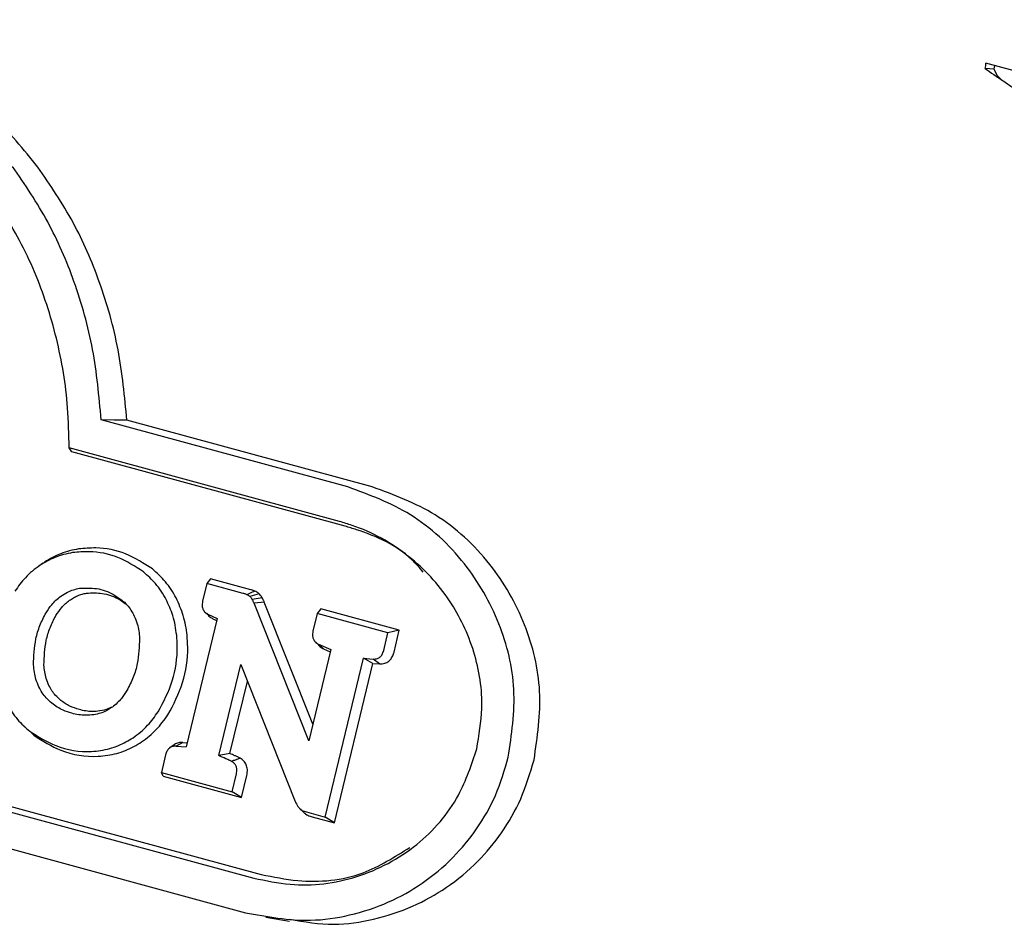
# Model space of a CAD drawing. Header units: inches. Extents: x 36 to 207, y 24 to 151.
# Tile 43 of 49: x 173.23 to 174.69, y 125.45 to 126.79. Entities that reach past the tile are written whole.
import ezdxf

# ---------------------------------------------------------------- set-up
doc = ezdxf.new("R2010")
doc.units = ezdxf.units.IN
doc.header["$LTSCALE"] = 16
doc.header["$MEASUREMENT"] = 0

msp = doc.modelspace()

# ---------------------------------------------------------------- linework, layer by layer
at = {"color": 7, "linetype": 'Continuous', "lineweight": 25}
for p, q in [((174.7086, 126.7162), (174.6668, 126.7276)), ((174.6784, 126.7187), (174.6658, 126.7197)), ((174.6784, 126.7187), (174.6834, 126.7092)), ((174.6902, 126.7028), (174.6834, 126.7092)), ((173.7179, 126.0974), (173.351, 126.1971)), ((173.7542, 126.0974), (173.3892, 126.1966)), ((173.7055, 126.046), (173.3034, 126.1553)), ((173.3073, 126.1494), (173.3034, 126.1553)), ((173.7137, 126.0389), (173.3073, 126.1494)), ((171.7422, 126.0229), (173.5892, 125.521)), ((171.731, 126.0175), (173.578, 125.5156)), ((173.2651, 125.9843), (173.2585, 125.9797)), ((171.7187, 125.966), (173.5656, 125.4641)), ((173.5081, 125.9537), (173.5017, 125.9273)), ((173.5136, 125.9607), (173.5081, 125.9537)), ((173.5622, 125.939), (173.5081, 125.9537)), ((173.5734, 125.9445), (173.5136, 125.9607)), ((173.5858, 125.9385), (173.5723, 125.9343)), ((173.5905, 125.9324), (173.5757, 125.9299)), ((173.6597, 125.7198), (173.5784, 125.9243)), ((173.6657, 125.7446), (173.5936, 125.9261)), ((173.5038, 125.913), (173.5044, 125.9125)), ((173.5061, 125.9108), (173.5089, 125.9081)), ((173.5098, 125.9081), (173.5234, 125.9016)), ((173.6723, 125.9091), (173.666, 125.8827)), ((173.6778, 125.9161), (173.6723, 125.9091)), ((173.7775, 125.8805), (173.6723, 125.9091)), ((173.7944, 125.8844), (173.6778, 125.9161)), ((173.5234, 125.9016), (173.4774, 125.7106)), ((173.517, 125.9014), (173.5227, 125.8987)), ((173.7712, 125.8541), (173.7775, 125.8805)), ((173.7944, 125.8844), (173.7775, 125.8805)), ((173.7866, 125.8517), (173.7944, 125.8844)), ((173.6681, 125.8683), (173.6687, 125.8678)), ((173.6702, 125.8663), (173.6733, 125.8634)), ((173.6743, 125.8634), (173.6924, 125.8554)), ((173.6816, 125.8566), (173.6743, 125.8634)), ((173.6924, 125.8554), (173.6597, 125.7198)), ((173.6816, 125.8566), (173.6916, 125.8523)), ((173.5259, 125.6977), (173.5585, 125.8332)), ((173.5585, 125.8332), (173.6397, 125.6294)), ((173.6841, 125.6064), (173.7409, 125.8425)), ((173.698, 125.5978), (173.755, 125.8349)), ((173.7409, 125.8425), (173.7557, 125.8413)), ((173.755, 125.8349), (173.7409, 125.8425)), ((173.755, 125.8349), (173.765, 125.834)), ((173.765, 125.834), (173.7557, 125.8413)), ((173.5426, 125.7008), (173.5684, 125.8082)), ((173.235, 125.7426), (173.2408, 125.7369)), ((173.2508, 125.728), (173.2447, 125.734)), ((173.4594, 125.7137), (173.453, 125.7093)), ((173.4725, 125.7174), (173.4624, 125.7118)), ((173.4725, 125.7174), (173.4789, 125.7169)), ((173.4468, 125.699), (173.4405, 125.6726)), ((173.4624, 125.7118), (173.4774, 125.7106)), ((173.4405, 125.6726), (173.5459, 125.644)), ((173.443, 125.6671), (173.4405, 125.6726)), ((173.5459, 125.644), (173.5522, 125.6704)), ((173.443, 125.6671), (173.5598, 125.6354)), ((173.5598, 125.6354), (173.5676, 125.668)), ((173.5598, 125.6354), (173.5459, 125.644)), ((173.646, 125.6193), (173.6517, 125.6137)), ((173.6564, 125.6139), (173.6841, 125.6064)), ((173.6646, 125.6069), (173.698, 125.5978)), ((173.698, 125.5978), (173.6841, 125.6064)), ((173.596, 125.4573), (173.6311, 125.4513))]:
    msp.add_line(p, q, dxfattribs=at)
at = {"color": 7, "linetype": 'Continuous', "lineweight": 25, "flags": 128}
for points in [[(174.6796, 126.7241), (174.6791, 126.7217), (174.6784, 126.7187)], [(173.3892, 126.1966), (173.3701, 126.1969), (173.351, 126.1971)], [(173.5936, 125.9261), (173.5888, 125.9255), (173.5836, 125.9249), (173.5784, 125.9243)], [(173.5426, 125.7008), (173.5342, 125.6992), (173.5259, 125.6977)]]:
    msp.add_lwpolyline(points, dxfattribs=at)
at = {"color": 7, "linetype": 'Continuous', "lineweight": 25}
msp.add_arc((174.6328, 126.7279), 0.0341, 346.069, 359.3759, dxfattribs=at)
for points, knots in [([(173.257, 126.573), (173.2356, 126.5992), (173.1927, 126.6515), (173.1149, 126.7133), (173.0299, 126.7625), (172.9686, 126.7823), (172.9376, 126.7923)], [0, 0, 0, 0, 0.251218, 0.502446, 0.748175, 1, 1, 1, 1]), ([(173.3034, 126.1553), (173.303, 126.1752), (173.3018, 126.2302), (173.2868, 126.3192), (173.2545, 126.4186), (173.206, 126.5097), (173.1449, 126.5889), (173.0729, 126.6533), (172.9884, 126.7075), (172.924, 126.7291), (172.8889, 126.7408)], [0, 0, 0, 0, 0.07443, 0.205747, 0.337024, 0.468546, 0.600059, 0.724974, 0.849908, 1, 1, 1, 1]), ([(174.6658, 126.7197), (174.67, 126.7167), (174.6789, 126.7103), (174.6937, 126.7006), (174.7074, 126.6912), (174.7162, 126.6844), (174.7192, 126.681), (174.7202, 126.6799)], [0, 0, 0, 0, 0.201811, 0.431036, 0.660285, 0.889533, 1, 1, 1, 1]), ([(173.351, 126.1971), (173.3478, 126.2323), (173.3414, 126.3026), (173.3133, 126.4016), (173.2737, 126.4939), (173.2376, 126.5471), (173.2193, 126.574)], [0, 0, 0, 0, 0.257236, 0.514536, 0.754384, 1, 1, 1, 1]), ([(173.3892, 126.1966), (173.3859, 126.2317), (173.3793, 126.302), (173.351, 126.4009), (173.3114, 126.493), (173.2753, 126.5461), (173.257, 126.573)], [0, 0, 0, 0, 0.257431, 0.514925, 0.754617, 1, 1, 1, 1]), ([(173.9565, 125.6953), (173.9614, 125.7289), (173.9713, 125.7962), (173.9462, 125.8977), (173.8935, 125.9886), (173.8152, 126.0614), (173.7499, 126.0856), (173.7179, 126.0974)], [0, 0, 0, 0, 0.189433, 0.378825, 0.577169, 0.79321, 1, 1, 1, 1]), ([(173.9948, 125.6915), (173.9998, 125.7255), (174.0097, 125.7935), (173.9844, 125.896), (173.9312, 125.9877), (173.8521, 126.0612), (173.7863, 126.0855), (173.7542, 126.0974)], [0, 0, 0, 0, 0.189657, 0.379264, 0.57778, 0.793818, 1, 1, 1, 1]), ([(173.9096, 125.708), (173.913, 125.7279), (173.9213, 125.7759), (173.9088, 125.8537), (173.8711, 125.9329), (173.8089, 125.9998), (173.7483, 126.0334), (173.7118, 126.0441), (173.7055, 126.046)], [0, 0, 0, 0, 0.133606, 0.322639, 0.513544, 0.723544, 0.95281, 1, 1, 1, 1]), ([(173.8301, 125.9708), (173.8246, 125.977), (173.7978, 126.0076), (173.7546, 126.0267), (173.7194, 126.0372), (173.7137, 126.0389)], [0, 0, 0, 0, 0.178265, 0.869159, 1, 1, 1, 1]), ([(173.4273, 125.9753), (173.4144, 125.9836), (173.3885, 126.0003), (173.3496, 126.0081), (173.3261, 126.0059), (173.3175, 126.0051)], [0, 0, 0, 0, 0.389713, 0.777529, 1, 1, 1, 1]), ([(173.3086, 125.9996), (173.3041, 125.9987), (173.295, 125.997), (173.2785, 125.9916), (173.2672, 125.985), (173.2601, 125.9808)], [0, 0, 0, 0, 0.265165, 0.530376, 1, 1, 1, 1]), ([(173.3175, 126.0051), (173.313, 126.0043), (173.304, 126.0026), (173.291, 125.9983), (173.2784, 125.9927), (173.2706, 125.9879), (173.2667, 125.9854)], [0, 0, 0, 0, 0.253037, 0.506111, 0.751627, 1, 1, 1, 1]), ([(173.414, 125.9709), (173.4016, 125.9789), (173.3768, 125.9949), (173.3395, 126.0024), (173.3168, 126.0003), (173.3086, 125.9996)], [0, 0, 0, 0, 0.389318, 0.776667, 1, 1, 1, 1]), ([(173.2601, 125.9808), (173.2563, 125.978), (173.2486, 125.9725), (173.2355, 125.9601), (173.2276, 125.9492), (173.2226, 125.9423)], [0, 0, 0, 0, 0.266216, 0.532429, 1, 1, 1, 1]), ([(173.4477, 125.9298), (173.4454, 125.934), (173.4406, 125.9424), (173.4298, 125.9567), (173.4202, 125.9654), (173.414, 125.9709)], [0, 0, 0, 0, 0.266851, 0.5337, 1, 1, 1, 1]), ([(173.4625, 125.9322), (173.4602, 125.9364), (173.4554, 125.9448), (173.4442, 125.9599), (173.434, 125.9692), (173.4273, 125.9753)], [0, 0, 0, 0, 0.25505, 0.510097, 1, 1, 1, 1]), ([(173.269, 125.9102), (173.2717, 125.9143), (173.2761, 125.921), (173.2837, 125.9292), (173.2885, 125.9329), (173.2909, 125.9349)], [0, 0, 0, 0, 0.436294, 0.715931, 1, 1, 1, 1]), ([(173.2909, 125.9349), (173.2942, 125.937), (173.3002, 125.9409), (173.3097, 125.9447), (173.3157, 125.9459), (173.3187, 125.9466)], [0, 0, 0, 0, 0.385082, 0.689708, 1, 1, 1, 1]), ([(173.3038, 125.9287), (173.3057, 125.93), (173.3096, 125.9326), (173.3159, 125.9357), (173.3225, 125.938), (173.327, 125.9389), (173.3292, 125.9394)], [0, 0, 0, 0, 0.249988, 0.500005, 0.748477, 1, 1, 1, 1]), ([(173.3187, 125.9466), (173.3272, 125.9469), (173.3446, 125.9477), (173.3661, 125.9404), (173.3774, 125.9323), (173.3812, 125.9296)], [0, 0, 0, 0, 0.3825194, 0.7892781, 1, 1, 1, 1]), ([(173.3292, 125.9394), (173.3371, 125.9397), (173.3532, 125.9404), (173.3732, 125.9337), (173.3837, 125.9262), (173.3874, 125.9236)], [0, 0, 0, 0, 0.381863, 0.787118, 1, 1, 1, 1]), ([(173.5677, 125.9371), (173.5672, 125.9374), (173.566, 125.9379), (173.5641, 125.9385), (173.5628, 125.9389), (173.5622, 125.939)], [0, 0, 0, 0, 0.3101888, 0.654762, 1, 1, 1, 1]), ([(173.5795, 125.9423), (173.5783, 125.9418), (173.5757, 125.9407), (173.5717, 125.9389), (173.5691, 125.9377), (173.5677, 125.9371)], [0, 0, 0, 0, 0.317447, 0.658724, 1, 1, 1, 1]), ([(173.5723, 125.9343), (173.5717, 125.9348), (173.5708, 125.9355), (173.5693, 125.9365), (173.5682, 125.9369), (173.5677, 125.9371)], [0, 0, 0, 0, 0.369513, 0.683, 1, 1, 1, 1]), ([(173.5757, 125.9299), (173.5754, 125.9305), (173.5747, 125.9316), (173.5735, 125.9331), (173.5727, 125.9339), (173.5723, 125.9343)], [0, 0, 0, 0, 0.366868, 0.682153, 1, 1, 1, 1]), ([(173.5795, 125.9423), (173.579, 125.9426), (173.5779, 125.943), (173.5758, 125.9438), (173.5743, 125.9442), (173.5734, 125.9445)], [0, 0, 0, 0, 0.278575, 0.557149, 1, 1, 1, 1]), ([(173.5858, 125.9385), (173.5852, 125.9389), (173.5842, 125.9398), (173.5822, 125.9412), (173.5806, 125.9419), (173.5795, 125.9423)], [0, 0, 0, 0, 0.269671, 0.539427, 1, 1, 1, 1]), ([(173.5905, 125.9324), (173.5902, 125.933), (173.5895, 125.9342), (173.5879, 125.9363), (173.5866, 125.9377), (173.5858, 125.9385)], [0, 0, 0, 0, 0.267403, 0.534817, 1, 1, 1, 1]), ([(173.2836, 125.9059), (173.2864, 125.9102), (173.2907, 125.9166), (173.2977, 125.9239), (173.3018, 125.9271), (173.3038, 125.9287)], [0, 0, 0, 0, 0.489654, 0.74312, 1, 1, 1, 1]), ([(173.3812, 125.9296), (173.3841, 125.927), (173.3893, 125.9224), (173.3956, 125.914), (173.3987, 125.9081), (173.4002, 125.9052)], [0, 0, 0, 0, 0.373399, 0.683445, 1, 1, 1, 1]), ([(173.4633, 125.8768), (173.4626, 125.8817), (173.4613, 125.8916), (173.4569, 125.9097), (173.4513, 125.9219), (173.4477, 125.9298)], [0, 0, 0, 0, 0.2658341, 0.5317145, 1, 1, 1, 1]), ([(173.4788, 125.8768), (173.4782, 125.8817), (173.4769, 125.8916), (173.4723, 125.9105), (173.4664, 125.9236), (173.4625, 125.9322)], [0, 0, 0, 0, 0.254069, 0.508177, 1, 1, 1, 1]), ([(173.5017, 125.9273), (173.5014, 125.9249), (173.5007, 125.9209), (173.5022, 125.9154), (173.505, 125.911), (173.5081, 125.9092), (173.5098, 125.9081)], [0, 0, 0, 0, 0.310528, 0.515183, 0.72011, 1, 1, 1, 1]), ([(173.5784, 125.9243), (173.5782, 125.9249), (173.5777, 125.9261), (173.5768, 125.9279), (173.5761, 125.9292), (173.5757, 125.9299)], [0, 0, 0, 0, 0.303666, 0.607097, 1, 1, 1, 1]), ([(173.5936, 125.9261), (173.5933, 125.9267), (173.5929, 125.9278), (173.5918, 125.93), (173.591, 125.9315), (173.5905, 125.9324)], [0, 0, 0, 0, 0.267909, 0.535746, 1, 1, 1, 1]), ([(173.2504, 125.8326), (173.2509, 125.8456), (173.2517, 125.8656), (173.2594, 125.8916), (173.2658, 125.904), (173.269, 125.9102)], [0, 0, 0, 0, 0.4786295, 0.7359148, 1, 1, 1, 1]), ([(173.2659, 125.8323), (173.2664, 125.8448), (173.2672, 125.8637), (173.2745, 125.8884), (173.2806, 125.9001), (173.2836, 125.9059)], [0, 0, 0, 0, 0.482704, 0.738044, 1, 1, 1, 1]), ([(173.4002, 125.9052), (173.4018, 125.9014), (173.4047, 125.8943), (173.4072, 125.8832), (173.4078, 125.876), (173.4081, 125.8724)], [0, 0, 0, 0, 0.366389, 0.680578, 1, 1, 1, 1]), ([(173.5091, 125.9083), (173.5095, 125.9077), (173.5109, 125.9052), (173.5139, 125.9031), (173.5164, 125.9018), (173.517, 125.9014)], [0, 0, 0, 0, 0.18708, 0.801814, 1, 1, 1, 1]), ([(173.4358, 125.7628), (173.4437, 125.7778), (173.4594, 125.8079), (173.4652, 125.8485), (173.4637, 125.8712), (173.4633, 125.8768)], [0, 0, 0, 0, 0.429478, 0.857528, 1, 1, 1, 1]), ([(173.4503, 125.7583), (173.4585, 125.7739), (173.4748, 125.8052), (173.4808, 125.8474), (173.4792, 125.871), (173.4788, 125.8768)], [0, 0, 0, 0, 0.429558, 0.857742, 1, 1, 1, 1]), ([(173.666, 125.8827), (173.6656, 125.8802), (173.6649, 125.8762), (173.6664, 125.8708), (173.6694, 125.8663), (173.6725, 125.8645), (173.6743, 125.8634)], [0, 0, 0, 0, 0.307821, 0.509126, 0.710584, 1, 1, 1, 1]), ([(173.4081, 125.8724), (173.4076, 125.8597), (173.4068, 125.8399), (173.3992, 125.8138), (173.3927, 125.8011), (173.3894, 125.7947)], [0, 0, 0, 0, 0.467359, 0.730173, 1, 1, 1, 1]), ([(173.6734, 125.8636), (173.6737, 125.863), (173.6752, 125.8606), (173.6782, 125.8584), (173.6809, 125.857), (173.6816, 125.8566)], [0, 0, 0, 0, 0.161776, 0.765121, 1, 1, 1, 1]), ([(173.7557, 125.8413), (173.7579, 125.8414), (173.7616, 125.8415), (173.7661, 125.8444), (173.7694, 125.8484), (173.7705, 125.852), (173.7712, 125.8541)], [0, 0, 0, 0, 0.311878, 0.514819, 0.71768, 1, 1, 1, 1]), ([(173.765, 125.834), (173.7677, 125.8341), (173.7725, 125.8343), (173.7788, 125.8378), (173.7833, 125.8429), (173.7856, 125.8479), (173.7864, 125.8509), (173.7866, 125.8517)], [0, 0, 0, 0, 0.274092, 0.489206, 0.704473, 0.922717, 1, 1, 1, 1]), ([(173.2584, 125.7998), (173.2568, 125.8036), (173.2539, 125.8106), (173.2514, 125.8217), (173.2507, 125.8289), (173.2504, 125.8326)], [0, 0, 0, 0, 0.362001, 0.67851, 1, 1, 1, 1]), ([(173.2734, 125.8021), (173.2719, 125.8055), (173.2692, 125.812), (173.2669, 125.8223), (173.2662, 125.829), (173.2659, 125.8323)], [0, 0, 0, 0, 0.361605, 0.678328, 1, 1, 1, 1]), ([(173.2908, 125.7799), (173.2882, 125.7823), (173.2833, 125.7866), (173.2775, 125.7941), (173.2748, 125.7994), (173.2734, 125.8021)], [0, 0, 0, 0, 0.3835319, 0.6886243, 1, 1, 1, 1]), ([(173.2776, 125.7755), (173.2747, 125.7781), (173.2694, 125.7828), (173.263, 125.7912), (173.26, 125.7969), (173.2584, 125.7998)], [0, 0, 0, 0, 0.384249, 0.689022, 1, 1, 1, 1]), ([(173.3894, 125.7947), (173.3868, 125.7906), (173.3824, 125.7839), (173.3749, 125.7758), (173.3701, 125.7719), (173.3677, 125.77)], [0, 0, 0, 0, 0.437306, 0.716479, 1, 1, 1, 1]), ([(173.2107, 125.7755), (173.2131, 125.7712), (173.2178, 125.7628), (173.2287, 125.7483), (173.2384, 125.7396), (173.2447, 125.734)], [0, 0, 0, 0, 0.264672, 0.529328, 1, 1, 1, 1]), ([(173.3074, 125.7607), (173.303, 125.7621), (173.2956, 125.7645), (173.2856, 125.7696), (173.2803, 125.7735), (173.2776, 125.7755)], [0, 0, 0, 0, 0.413531, 0.704574, 1, 1, 1, 1]), ([(173.3186, 125.7662), (173.3137, 125.7677), (173.3064, 125.7701), (173.2973, 125.7751), (173.293, 125.7783), (173.2908, 125.7799)], [0, 0, 0, 0, 0.490851, 0.74392, 1, 1, 1, 1]), ([(173.3401, 125.7585), (173.3361, 125.7581), (173.3286, 125.7573), (173.3175, 125.7583), (173.3108, 125.7599), (173.3074, 125.7607)], [0, 0, 0, 0, 0.368494, 0.682122, 1, 1, 1, 1]), ([(173.349, 125.7641), (173.3453, 125.7637), (173.3383, 125.7629), (173.328, 125.7639), (173.3217, 125.7654), (173.3186, 125.7662)], [0, 0, 0, 0, 0.368208, 0.682001, 1, 1, 1, 1]), ([(173.3677, 125.77), (173.3648, 125.7681), (173.3591, 125.7643), (173.3498, 125.7605), (173.3433, 125.7592), (173.3401, 125.7585)], [0, 0, 0, 0, 0.341651, 0.667073, 1, 1, 1, 1]), ([(173.3666, 125.7698), (173.3651, 125.7691), (173.3595, 125.7662), (173.3534, 125.765), (173.349, 125.7641)], [0, 0, 0, 0, 0.274457, 1, 1, 1, 1]), ([(173.3985, 125.7244), (173.4023, 125.7272), (173.4099, 125.7327), (173.423, 125.7451), (173.4308, 125.7559), (173.4358, 125.7628)], [0, 0, 0, 0, 0.266941, 0.533879, 1, 1, 1, 1]), ([(173.4112, 125.7182), (173.415, 125.7209), (173.4227, 125.7265), (173.4364, 125.7393), (173.4448, 125.7507), (173.4503, 125.7583)], [0, 0, 0, 0, 0.255192, 0.51038, 1, 1, 1, 1]), ([(173.2447, 125.734), (173.2573, 125.726), (173.2854, 125.7083), (173.3234, 125.7021), (173.3457, 125.7048), (173.3502, 125.7053)], [0, 0, 0, 0, 0.393602, 0.879296, 1, 1, 1, 1]), ([(173.2508, 125.728), (173.2639, 125.7197), (173.2931, 125.7012), (173.3326, 125.6948), (173.3559, 125.6976), (173.3607, 125.6982)], [0, 0, 0, 0, 0.393549, 0.876939, 1, 1, 1, 1]), ([(173.3502, 125.7053), (173.3547, 125.7062), (173.3637, 125.708), (173.3802, 125.7136), (173.3913, 125.7202), (173.3985, 125.7244)], [0, 0, 0, 0, 0.265695, 0.531426, 1, 1, 1, 1]), ([(173.3607, 125.6982), (173.3651, 125.699), (173.3741, 125.7008), (173.3915, 125.7065), (173.4034, 125.7135), (173.4112, 125.7182)], [0, 0, 0, 0, 0.2538061, 0.507639, 1, 1, 1, 1]), ([(173.4725, 125.7174), (173.4704, 125.7173), (173.4661, 125.7172), (173.4614, 125.7156), (173.4597, 125.7138), (173.4595, 125.7137)], [0, 0, 0, 0, 0.478427, 0.946902, 1, 1, 1, 1]), ([(173.4624, 125.7118), (173.4605, 125.7118), (173.4572, 125.7117), (173.4527, 125.7094), (173.4493, 125.7057), (173.4476, 125.7019), (173.447, 125.6995), (173.4468, 125.699)], [0, 0, 0, 0, 0.262332, 0.46838, 0.674694, 0.936025, 1, 1, 1, 1]), ([(173.5577, 125.6939), (173.5571, 125.6942), (173.5558, 125.695), (173.5532, 125.6962), (173.5487, 125.6981), (173.545, 125.6997), (173.5426, 125.7008)], [0, 0, 0, 0, 0.131582, 0.262542, 0.524428, 1, 1, 1, 1]), ([(173.578, 125.5156), (173.5959, 125.5118), (173.6465, 125.5011), (173.7327, 125.5119), (173.8213, 125.5587), (173.8836, 125.6291), (173.9018, 125.6843), (173.9096, 125.708)], [0, 0, 0, 0, 0.1332552, 0.3750172, 0.6140138, 0.83442, 1, 1, 1, 1]), ([(173.545, 125.6891), (173.5446, 125.6894), (173.5436, 125.6899), (173.5408, 125.6912), (173.5349, 125.6938), (173.5294, 125.6961), (173.5259, 125.6977)], [0, 0, 0, 0, 0.0752, 0.1493437, 0.4459053, 1, 1, 1, 1]), ([(173.5577, 125.6939), (173.5561, 125.6933), (173.5541, 125.6925), (173.5513, 125.6914), (173.5497, 125.6908), (173.5474, 125.69), (173.546, 125.6895), (173.545, 125.6891)], [0, 0, 0, 0, 0.380695, 0.475869, 0.666217, 0.761391, 1, 1, 1, 1]), ([(173.5522, 125.6704), (173.5526, 125.6727), (173.5533, 125.6766), (173.552, 125.6821), (173.5495, 125.686), (173.5469, 125.6881), (173.5453, 125.6889), (173.545, 125.6891)], [0, 0, 0, 0, 0.315422, 0.529112, 0.74348, 0.948131, 1, 1, 1, 1]), ([(173.5676, 125.668), (173.5681, 125.6711), (173.569, 125.6765), (173.5671, 125.6841), (173.5634, 125.6901), (173.5596, 125.6926), (173.5577, 125.6939)], [0, 0, 0, 0, 0.305006, 0.532398, 0.760274, 1, 1, 1, 1]), ([(173.5656, 125.4641), (173.5978, 125.4582), (173.6493, 125.4487), (173.7215, 125.4591), (173.7776, 125.4776), (173.8297, 125.5067), (173.874, 125.5437), (173.9107, 125.5881), (173.9395, 125.6382), (173.9508, 125.6761), (173.9565, 125.6953)], [0, 0, 0, 0, 0.199366, 0.318695, 0.441806, 0.555671, 0.673365, 0.778663, 0.887647, 1, 1, 1, 1]), ([(173.6314, 125.4545), (173.6533, 125.4507), (173.6947, 125.4434), (173.7568, 125.453), (173.8134, 125.4713), (173.866, 125.5006), (173.9108, 125.5378), (173.948, 125.5826), (173.9774, 125.6333), (173.9889, 125.6718), (173.9948, 125.6915)], [0, 0, 0, 0, 0.14337, 0.270653, 0.401967, 0.523483, 0.649079, 0.761574, 0.878, 1, 1, 1, 1]), ([(173.6397, 125.6294), (173.6402, 125.6282), (173.6413, 125.6257), (173.6434, 125.6221), (173.6452, 125.6201), (173.6462, 125.6191)], [0, 0, 0, 0, 0.324398, 0.657958, 1, 1, 1, 1]), ([(173.6462, 125.6191), (173.6472, 125.6183), (173.6492, 125.6166), (173.6528, 125.615), (173.6552, 125.6143), (173.6564, 125.6139)], [0, 0, 0, 0, 0.343015, 0.668798, 1, 1, 1, 1]), ([(173.6519, 125.6134), (173.653, 125.6126), (173.655, 125.6108), (173.6593, 125.6085), (173.6626, 125.6075), (173.6646, 125.6069)], [0, 0, 0, 0, 0.275453, 0.550597, 1, 1, 1, 1]), ([(173.5892, 125.521), (173.6071, 125.5173), (173.6569, 125.5071), (173.7364, 125.5146), (173.7876, 125.547), (173.8102, 125.5613)], [0, 0, 0, 0, 0.239025, 0.663697, 1, 1, 1, 1])]:
    msp.add_open_spline(points, degree=3, knots=knots, dxfattribs=at)

doc.saveas('drawing.dxf')
